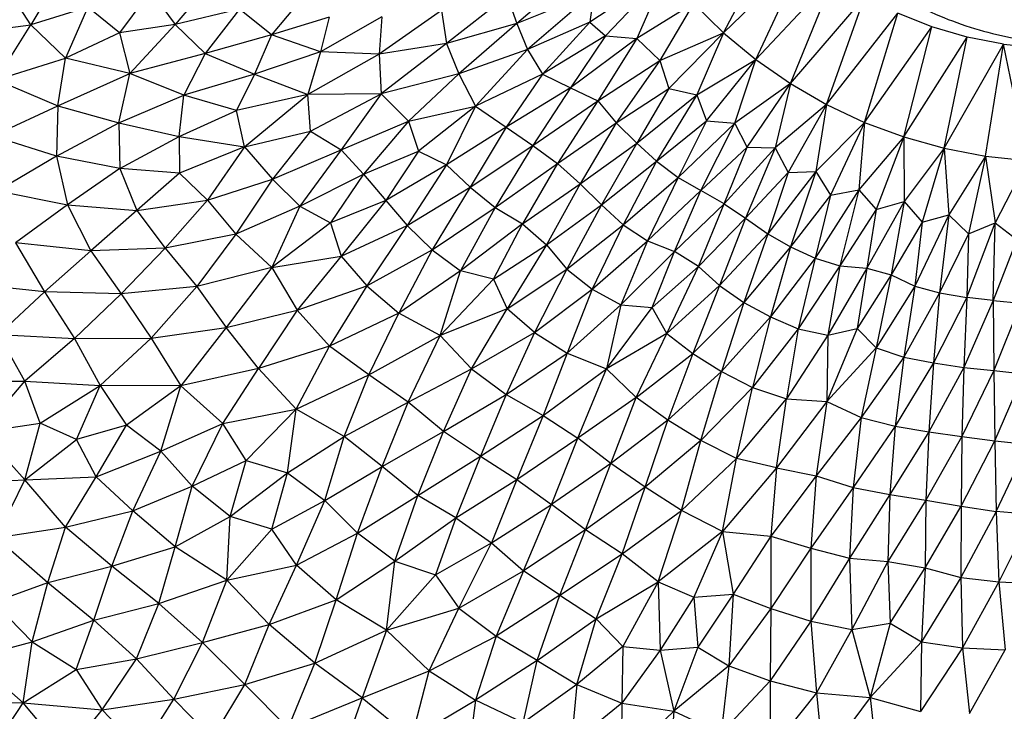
# Paper-space layout '_Superior' of a CAD drawing. Header units: millimetres. Extents: x -213 to 187, y -200 to 200.
# Tile 8 of 36: x -69 to -17, y -56 to -19. Entities that reach past the tile are written whole.
import ezdxf

# ---------------------------------------------------------------- set-up
doc = ezdxf.new("R2010")
doc.units = ezdxf.units.MM

psp = doc.layouts.new('_Superior')

# ---------------------------------------------------------------- linework, layer by layer
at = {"color": 7, "linetype": 'Continuous', "lineweight": 25}
for p, q in [((-31.913, -19.689), (-29.017, -14.143)), ((-31.913, -19.689), (-27.606, -15.489)), ((-30.204, -21.104), (-27.606, -15.489)), ((-66.943, -16.525), (-68.579, -19.257)), ((-34.949, -16.456), (-38.993, -19.114)), ((-34.949, -16.456), (-38.169, -19.851)), ((-34.949, -16.456), (-36.502, -19.976)), ((-68.579, -19.257), (-69.949, -17.107)), ((-58.902, -16.836), (-60.939, -19.249)), ((-40.084, -16.82), (-42.849, -19.188)), ((-30.204, -21.104), (-26.072, -16.695)), ((-28.38, -22.371), (-26.072, -16.695)), ((-62.239, -17.469), (-63.884, -19.681)), ((-62.239, -17.469), (-60.939, -19.249)), ((-54.065, -17.661), (-55.838, -19.792)), ((-38.779, -17.544), (-42.849, -19.188)), ((-38.779, -17.544), (-42.296, -20.574)), ((-38.779, -17.544), (-38.993, -19.114)), ((-43.372, -17.737), (-46.584, -20.249)), ((-43.372, -17.737), (-42.849, -19.188)), ((-33.5, -18.136), (-36.502, -19.976)), ((-33.5, -18.136), (-35.285, -21.141)), ((-31.913, -19.689), (-33.5, -18.136)), ((-28.38, -22.371), (-24.432, -17.75)), ((-26.461, -23.48), (-24.432, -17.75)), ((-65.554, -18.32), (-68.579, -19.257)), ((-65.554, -18.32), (-66.748, -21.032)), ((-63.884, -19.681), (-65.554, -18.32)), ((-57.536, -18.434), (-60.939, -19.249)), ((-57.536, -18.434), (-59.352, -20.781)), ((-55.838, -19.792), (-57.536, -18.434)), ((-46.836, -18.5), (-50.135, -20.82)), ((-46.836, -18.5), (-46.584, -20.249)), ((-26.461, -23.48), (-22.696, -18.643)), ((-24.447, -24.425), (-22.696, -18.643)), ((-20.884, -19.369), (-22.696, -18.643)), ((-71.265, -19.602), (-68.579, -19.257)), ((-70.403, -22.166), (-68.579, -19.257)), ((-66.748, -21.032), (-68.579, -19.257)), ((-60.939, -19.249), (-63.884, -19.681)), ((-60.939, -19.249), (-63.342, -21.846)), ((-60.939, -19.249), (-59.352, -20.781)), ((-52.783, -18.859), (-55.838, -19.792)), ((-50.002, -18.84), (-53.252, -20.689)), ((-52.783, -18.859), (-53.252, -20.689)), ((-50.002, -18.84), (-50.135, -20.82)), ((-42.849, -19.188), (-46.584, -20.249)), ((-42.849, -19.188), (-45.932, -21.851)), ((-42.849, -19.188), (-42.296, -20.574)), ((-38.993, -19.114), (-42.296, -20.574)), ((-38.993, -19.114), (-41.495, -21.867)), ((-38.993, -19.114), (-38.169, -19.851)), ((-63.884, -19.681), (-66.748, -21.032)), ((-63.884, -19.681), (-63.342, -21.846)), ((-55.838, -19.792), (-59.352, -20.781)), ((-55.838, -19.792), (-56.731, -21.867)), ((-53.252, -20.689), (-55.838, -19.792)), ((-35.285, -21.141), (-31.913, -19.689)), ((-34.812, -22.628), (-31.913, -19.689)), ((-31.913, -19.689), (-33.332, -22.973)), ((-31.913, -19.689), (-30.204, -21.104)), ((-24.447, -24.425), (-20.884, -19.369)), ((-22.368, -25.199), (-20.884, -19.369)), ((-19.015, -19.918), (-20.884, -19.369)), ((-46.584, -20.249), (-50.135, -20.82)), ((-46.584, -20.249), (-50.04, -22.917)), ((-46.584, -20.249), (-45.932, -21.851)), ((-38.169, -19.851), (-41.495, -21.867)), ((-38.169, -19.851), (-40.015, -22.599)), ((-36.502, -19.976), (-40.015, -22.599)), ((-36.502, -19.976), (-38.573, -23.277)), ((-38.169, -19.851), (-36.502, -19.976)), ((-36.502, -19.976), (-35.285, -21.141)), ((-22.368, -25.199), (-19.015, -19.918)), ((-20.232, -25.796), (-19.015, -19.918)), ((-20.232, -25.796), (-17.096, -20.287)), ((-17.096, -20.287), (-19.015, -19.918)), ((-18.054, -26.212), (-17.096, -20.287)), ((-15.841, -26.444), (-17.096, -20.287)), ((-17.096, -20.287), (-15.155, -20.473)), ((-59.352, -20.781), (-63.342, -21.846)), ((-59.352, -20.781), (-60.481, -22.99)), ((-59.352, -20.781), (-56.731, -21.867)), ((-53.252, -20.689), (-56.731, -21.867)), ((-53.252, -20.689), (-53.92, -22.951)), ((-50.135, -20.82), (-53.92, -22.951)), ((-50.135, -20.82), (-53.252, -20.689)), ((-50.135, -20.82), (-50.04, -22.917)), ((-42.296, -20.574), (-45.932, -21.851)), ((-42.296, -20.574), (-45.043, -23.567)), ((-42.296, -20.574), (-41.495, -21.867)), ((-70.403, -22.166), (-66.748, -21.032)), ((-67.145, -23.546), (-66.748, -21.032)), ((-63.342, -21.846), (-66.748, -21.032)), ((-38.573, -23.277), (-35.285, -21.141)), ((-35.285, -21.141), (-37.604, -24.456)), ((-35.285, -21.141), (-34.812, -22.628)), ((-33.332, -22.973), (-30.204, -21.104)), ((-32.817, -24.346), (-30.204, -21.104)), ((-31.31, -24.464), (-30.204, -21.104)), ((-30.204, -21.104), (-28.38, -22.371)), ((-67.145, -23.546), (-63.342, -21.846)), ((-63.918, -24.451), (-63.342, -21.846)), ((-60.481, -22.99), (-63.342, -21.846)), ((-56.731, -21.867), (-60.481, -22.99)), ((-56.731, -21.867), (-57.696, -23.796)), ((-56.731, -21.867), (-53.92, -22.951)), ((-45.932, -21.851), (-50.04, -22.917)), ((-45.932, -21.851), (-48.594, -24.362)), ((-45.932, -21.851), (-45.043, -23.567)), ((-41.495, -21.867), (-45.043, -23.567)), ((-41.495, -21.867), (-43.414, -24.678)), ((-41.495, -21.867), (-40.015, -22.599)), ((-70.403, -22.166), (-67.145, -23.546)), ((-28.38, -22.371), (-31.31, -24.464)), ((-30.669, -25.739), (-28.38, -22.371)), ((-28.38, -22.371), (-29.181, -25.772)), ((-28.38, -22.371), (-26.461, -23.48)), ((-50.04, -22.917), (-53.92, -22.951)), ((-53.771, -24.9), (-50.04, -22.917)), ((-50.04, -22.917), (-52.15, -25.873)), ((-50.04, -22.917), (-48.594, -24.362)), ((-40.015, -22.599), (-43.414, -24.678)), ((-40.015, -22.599), (-41.999, -25.658)), ((-40.015, -22.599), (-38.573, -23.277)), ((-37.604, -24.456), (-34.812, -22.628)), ((-34.812, -22.628), (-36.505, -25.522)), ((-34.812, -22.628), (-33.332, -22.973)), ((-63.918, -24.451), (-60.481, -22.99)), ((-60.721, -25.183), (-60.481, -22.99)), ((-57.696, -23.796), (-60.481, -22.99)), ((-53.92, -22.951), (-57.696, -23.796)), ((-57.269, -25.716), (-53.92, -22.951)), ((-53.771, -24.9), (-53.92, -22.951)), ((-41.999, -25.658), (-38.573, -23.277)), ((-38.573, -23.277), (-40.702, -26.605)), ((-38.573, -23.277), (-37.604, -24.456)), ((-36.505, -25.522), (-33.332, -22.973)), ((-33.332, -22.973), (-35.456, -26.476)), ((-33.332, -22.973), (-32.817, -24.346)), ((-70.582, -25.146), (-67.145, -23.546)), ((-67.145, -23.546), (-67.21, -26.212)), ((-67.145, -23.546), (-63.918, -24.451)), ((-60.721, -25.183), (-57.696, -23.796)), ((-57.269, -25.716), (-57.696, -23.796)), ((-48.594, -24.362), (-45.043, -23.567)), ((-45.043, -23.567), (-48.064, -25.952)), ((-45.043, -23.567), (-46.572, -26.678)), ((-45.043, -23.567), (-43.414, -24.678)), ((-26.461, -23.48), (-29.181, -25.772)), ((-26.461, -23.48), (-28.502, -27.082)), ((-26.461, -23.48), (-27.034, -27.027)), ((-26.461, -23.48), (-24.447, -24.425)), ((-67.21, -26.212), (-63.918, -24.451)), ((-63.918, -24.451), (-60.721, -25.183)), ((-63.918, -24.451), (-63.861, -26.861)), ((-52.15, -25.873), (-48.594, -24.362)), ((-48.594, -24.362), (-50.963, -27.171)), ((-48.594, -24.362), (-48.064, -25.952)), ((-40.702, -26.605), (-37.604, -24.456)), ((-37.604, -24.456), (-39.5, -27.675)), ((-37.604, -24.456), (-36.505, -25.522)), ((-35.456, -26.476), (-32.817, -24.346)), ((-32.817, -24.346), (-34.308, -27.349)), ((-34.308, -27.349), (-31.31, -24.464)), ((-33.118, -28.03), (-31.31, -24.464)), ((-32.817, -24.346), (-31.31, -24.464)), ((-30.669, -25.739), (-31.31, -24.464)), ((-24.447, -24.425), (-27.034, -27.027)), ((-24.447, -24.425), (-26.255, -28.279)), ((-24.447, -24.425), (-24.756, -28.004)), ((-24.447, -24.425), (-22.368, -25.199)), ((-57.269, -25.716), (-53.771, -24.9)), ((-53.771, -24.9), (-55.793, -27.429)), ((-53.771, -24.9), (-52.15, -25.873)), ((-43.414, -24.678), (-46.572, -26.678)), ((-43.414, -24.678), (-45.325, -27.853)), ((-43.414, -24.678), (-41.999, -25.658)), ((-67.21, -26.212), (-70.582, -25.146)), ((-63.861, -26.861), (-60.721, -25.183)), ((-60.721, -25.183), (-57.269, -25.716)), ((-60.721, -25.183), (-60.714, -27.112)), ((-39.5, -27.675), (-36.505, -25.522)), ((-36.505, -25.522), (-38.375, -28.802)), ((-36.505, -25.522), (-35.456, -26.476)), ((-22.368, -25.199), (-24.756, -28.004)), ((-22.368, -25.199), (-23.837, -29.037)), ((-22.368, -25.199), (-20.232, -25.796)), ((-22.368, -25.199), (-22.353, -28.619)), ((-57.269, -25.716), (-60.714, -27.112)), ((-57.269, -25.716), (-59.218, -28.546)), ((-57.269, -25.716), (-55.793, -27.429)), ((-55.793, -27.429), (-52.15, -25.873)), ((-52.15, -25.873), (-54.343, -28.857)), ((-52.15, -25.873), (-50.963, -27.171)), ((-50.963, -27.171), (-48.064, -25.952)), ((-48.064, -25.952), (-49.796, -28.557)), ((-48.064, -25.952), (-46.572, -26.678)), ((-45.325, -27.853), (-41.999, -25.658)), ((-41.999, -25.658), (-44.001, -28.932)), ((-41.999, -25.658), (-40.702, -26.605)), ((-30.669, -25.739), (-33.118, -28.03)), ((-31.874, -28.736), (-30.669, -25.739)), ((-29.181, -25.772), (-31.874, -28.736)), ((-29.181, -25.772), (-30.745, -29.502)), ((-30.669, -25.739), (-29.181, -25.772)), ((-29.181, -25.772), (-28.502, -27.082)), ((-20.232, -25.796), (-22.353, -28.619)), ((-20.232, -25.796), (-21.399, -29.705)), ((-20.232, -25.796), (-18.054, -26.212)), ((-20.232, -25.796), (-19.992, -29.331)), ((-67.21, -26.212), (-70.342, -28.06)), ((-63.861, -26.861), (-67.21, -26.212)), ((-67.21, -26.212), (-66.626, -28.801)), ((-38.375, -28.802), (-35.456, -26.476)), ((-35.456, -26.476), (-37.219, -29.845)), ((-35.456, -26.476), (-34.308, -27.349)), ((-18.054, -26.212), (-19.992, -29.331)), ((-18.054, -26.212), (-18.958, -30.335)), ((-18.054, -26.212), (-15.841, -26.444)), ((-18.054, -26.212), (-17.535, -29.747)), ((-15.841, -26.444), (-17.535, -29.747)), ((-63.861, -26.861), (-66.626, -28.801)), ((-60.714, -27.112), (-63.861, -26.861)), ((-63.861, -26.861), (-62.964, -29.094)), ((-46.572, -26.678), (-49.796, -28.557)), ((-46.572, -26.678), (-48.667, -29.882)), ((-46.572, -26.678), (-45.325, -27.853)), ((-44.001, -28.932), (-40.702, -26.605)), ((-40.702, -26.605), (-42.552, -29.799)), ((-40.702, -26.605), (-39.5, -27.675)), ((-28.502, -27.082), (-30.745, -29.502)), ((-27.034, -27.027), (-29.574, -30.322)), ((-28.502, -27.082), (-29.574, -30.322)), ((-28.502, -27.082), (-27.034, -27.027)), ((-27.034, -27.027), (-28.38, -31.016)), ((-27.034, -27.027), (-26.255, -28.279)), ((-60.714, -27.112), (-62.964, -29.094)), ((-60.714, -27.112), (-59.218, -28.546)), ((-59.218, -28.546), (-55.793, -27.429)), ((-55.793, -27.429), (-57.73, -30.339)), ((-55.793, -27.429), (-54.343, -28.857)), ((-54.343, -28.857), (-50.963, -27.171)), ((-50.963, -27.171), (-52.714, -29.755)), ((-50.963, -27.171), (-49.796, -28.557)), ((-37.219, -29.845), (-34.308, -27.349)), ((-34.308, -27.349), (-35.945, -30.709)), ((-34.308, -27.349), (-33.118, -28.03)), ((-70.342, -28.06), (-66.626, -28.801)), ((-48.667, -29.882), (-45.325, -27.853)), ((-45.325, -27.853), (-47.343, -31.176)), ((-45.325, -27.853), (-44.001, -28.932)), ((-42.552, -29.799), (-39.5, -27.675)), ((-39.5, -27.675), (-41.293, -30.912)), ((-39.5, -27.675), (-38.375, -28.802)), ((-35.945, -30.709), (-33.118, -28.03)), ((-34.514, -31.261), (-33.118, -28.03)), ((-31.874, -28.736), (-33.118, -28.03)), ((-24.756, -28.004), (-27.068, -31.62)), ((-26.255, -28.279), (-24.756, -28.004)), ((-24.756, -28.004), (-25.756, -32.019)), ((-24.756, -28.004), (-23.837, -29.037)), ((-62.964, -29.094), (-59.218, -28.546)), ((-59.218, -28.546), (-61.461, -31.082)), ((-59.218, -28.546), (-57.73, -30.339)), ((-49.796, -28.557), (-52.714, -29.755)), ((-49.796, -28.557), (-52.146, -31.508)), ((-49.796, -28.557), (-48.667, -29.882)), ((-26.255, -28.279), (-28.38, -31.016)), ((-26.255, -28.279), (-27.068, -31.62)), ((-22.353, -28.619), (-24.325, -32.154)), ((-23.837, -29.037), (-22.353, -28.619)), ((-22.353, -28.619), (-23.04, -32.493)), ((-22.353, -28.619), (-21.399, -29.705)), ((-66.626, -28.801), (-69.384, -30.809)), ((-66.626, -28.801), (-62.964, -29.094)), ((-66.626, -28.801), (-65.394, -31.223)), ((-62.964, -29.094), (-65.394, -31.223)), ((-62.964, -29.094), (-61.461, -31.082)), ((-54.343, -28.857), (-57.73, -30.339)), ((-54.343, -28.857), (-55.827, -32.12)), ((-54.343, -28.857), (-52.714, -29.755)), ((-47.343, -31.176), (-44.001, -28.932)), ((-44.001, -28.932), (-45.84, -32.283)), ((-44.001, -28.932), (-42.552, -29.799)), ((-41.293, -30.912), (-38.375, -28.802)), ((-38.375, -28.802), (-40.21, -32.197)), ((-38.375, -28.802), (-37.219, -29.845)), ((-31.874, -28.736), (-34.514, -31.261)), ((-33.24, -32.063), (-31.874, -28.736)), ((-31.874, -28.736), (-30.745, -29.502)), ((-23.837, -29.037), (-25.756, -32.019)), ((-23.837, -29.037), (-24.325, -32.154)), ((-30.745, -29.502), (-33.24, -32.063)), ((-30.745, -29.502), (-32.126, -33.075)), ((-30.745, -29.502), (-29.574, -30.322)), ((-19.992, -29.331), (-21.8, -33.102)), ((-21.399, -29.705), (-19.992, -29.331)), ((-19.992, -29.331), (-20.484, -33.449)), ((-19.992, -29.331), (-18.958, -30.335)), ((-52.714, -29.755), (-55.827, -32.12)), ((-52.714, -29.755), (-52.146, -31.508)), ((-52.146, -31.508), (-48.667, -29.882)), ((-48.667, -29.882), (-50.795, -33.089)), ((-48.667, -29.882), (-47.343, -31.176)), ((-42.552, -29.799), (-45.84, -32.283)), ((-44.093, -32.731), (-42.552, -29.799)), ((-42.552, -29.799), (-41.293, -30.912)), ((-40.21, -32.197), (-37.219, -29.845)), ((-37.219, -29.845), (-38.863, -33.263)), ((-37.219, -29.845), (-35.945, -30.709)), ((-21.399, -29.705), (-23.04, -32.493)), ((-21.399, -29.705), (-21.8, -33.102)), ((-19.046, -33.699), (-17.535, -29.747)), ((-18.958, -30.335), (-17.535, -29.747)), ((-17.649, -33.861), (-17.535, -29.747)), ((-17.535, -29.747), (-16.402, -30.636)), ((-57.73, -30.339), (-61.461, -31.082)), ((-57.73, -30.339), (-59.798, -33.127)), ((-57.73, -30.339), (-55.827, -32.12)), ((-38.863, -33.263), (-35.945, -30.709)), ((-35.945, -30.709), (-37.352, -34.085)), ((-35.945, -30.709), (-34.514, -31.261)), ((-29.574, -30.322), (-32.126, -33.075)), ((-29.574, -30.322), (-30.841, -33.964)), ((-29.574, -30.322), (-28.38, -31.016)), ((-18.958, -30.335), (-20.484, -33.449)), ((-18.958, -30.335), (-19.046, -33.699)), ((-16.402, -30.636), (-17.649, -33.861)), ((-65.394, -31.223), (-69.384, -30.809)), ((-69.384, -30.809), (-67.843, -33.404)), ((-65.394, -31.223), (-67.843, -33.404)), ((-61.461, -31.082), (-65.394, -31.223)), ((-65.394, -31.223), (-63.788, -33.515)), ((-61.461, -31.082), (-63.788, -33.515)), ((-61.461, -31.082), (-59.798, -33.127)), ((-50.795, -33.089), (-47.343, -31.176)), ((-47.343, -31.176), (-49.102, -34.535)), ((-47.343, -31.176), (-45.84, -32.283)), ((-44.093, -32.731), (-41.293, -30.912)), ((-41.293, -30.912), (-43.364, -34.295)), ((-41.293, -30.912), (-40.21, -32.197)), ((-37.352, -34.085), (-34.514, -31.261)), ((-35.693, -34.236), (-34.514, -31.261)), ((-33.24, -32.063), (-34.514, -31.261)), ((-28.38, -31.016), (-30.841, -33.964)), ((-28.38, -31.016), (-29.437, -34.72)), ((-28.38, -31.016), (-27.068, -31.62)), ((-55.827, -32.12), (-52.146, -31.508)), ((-52.146, -31.508), (-54.477, -34.376)), ((-52.146, -31.508), (-50.795, -33.089)), ((-27.068, -31.62), (-29.437, -34.72)), ((-27.068, -31.62), (-27.961, -35.353)), ((-27.068, -31.62), (-25.756, -32.019)), ((-55.827, -32.12), (-59.798, -33.127)), ((-55.827, -32.12), (-58.242, -35.289)), ((-55.827, -32.12), (-54.477, -34.376)), ((-45.84, -32.283), (-49.102, -34.535)), ((-46.912, -35.719), (-45.84, -32.283)), ((-44.093, -32.731), (-45.84, -32.283)), ((-43.364, -34.295), (-40.21, -32.197)), ((-40.21, -32.197), (-41.922, -35.558)), ((-40.21, -32.197), (-38.863, -33.263)), ((-33.24, -32.063), (-35.693, -34.236)), ((-34.911, -35.61), (-33.24, -32.063)), ((-33.24, -32.063), (-32.126, -33.075)), ((-25.756, -32.019), (-27.961, -35.353)), ((-25.756, -32.019), (-26.4, -35.688)), ((-24.325, -32.154), (-26.4, -35.688)), ((-25.756, -32.019), (-24.325, -32.154)), ((-24.325, -32.154), (-24.84, -35.345)), ((-24.325, -32.154), (-23.04, -32.493)), ((-46.912, -35.719), (-44.093, -32.731)), ((-44.093, -32.731), (-43.364, -34.295)), ((-23.04, -32.493), (-24.84, -35.345)), ((-23.04, -32.493), (-23.837, -36.367)), ((-23.04, -32.493), (-21.8, -33.102)), ((-67.843, -33.404), (-71.83, -32.989)), ((-59.798, -33.127), (-63.788, -33.515)), ((-59.798, -33.127), (-62.205, -35.86)), ((-59.798, -33.127), (-58.242, -35.289)), ((-54.477, -34.376), (-50.795, -33.089)), ((-50.795, -33.089), (-52.76, -36.275)), ((-50.795, -33.089), (-49.102, -34.535)), ((-41.922, -35.558), (-38.863, -33.263)), ((-38.863, -33.263), (-40.198, -36.654)), ((-38.863, -33.263), (-37.352, -34.085)), ((-32.126, -33.075), (-34.911, -35.61)), ((-32.126, -33.075), (-33.549, -36.659)), ((-32.126, -33.075), (-30.841, -33.964)), ((-21.8, -33.102), (-23.837, -36.367)), ((-21.8, -33.102), (-22.368, -36.865)), ((-21.8, -33.102), (-20.484, -33.449)), ((-67.843, -33.404), (-70.292, -35.666)), ((-67.843, -33.404), (-66.264, -35.867)), ((-63.788, -33.515), (-67.843, -33.404)), ((-63.788, -33.515), (-66.264, -35.867)), ((-63.788, -33.515), (-62.205, -35.86)), ((-20.484, -33.449), (-22.368, -36.865)), ((-20.484, -33.449), (-20.797, -37.163)), ((-19.046, -33.699), (-20.797, -37.163)), ((-20.484, -33.449), (-19.046, -33.699)), ((-19.046, -33.699), (-19.206, -37.409)), ((-17.649, -33.861), (-19.206, -37.409)), ((-17.649, -33.861), (-19.046, -33.699)), ((-17.649, -33.861), (-16.185, -33.997)), ((-17.649, -33.861), (-17.607, -37.575)), ((-58.242, -35.289), (-54.477, -34.376)), ((-54.477, -34.376), (-56.529, -37.457)), ((-54.477, -34.376), (-52.76, -36.275)), ((-43.364, -34.295), (-46.912, -35.719)), ((-45.256, -37.483), (-43.364, -34.295)), ((-41.922, -35.558), (-43.364, -34.295)), ((-40.198, -36.654), (-37.352, -34.085)), ((-37.352, -34.085), (-38.108, -37.485)), ((-38.108, -37.485), (-35.693, -34.236)), ((-37.352, -34.085), (-35.693, -34.236)), ((-34.911, -35.61), (-35.693, -34.236)), ((-30.841, -33.964), (-33.549, -36.659)), ((-30.841, -33.964), (-32.027, -37.617)), ((-30.841, -33.964), (-29.437, -34.72)), ((-16.185, -33.997), (-17.607, -37.575)), ((-49.102, -34.535), (-52.76, -36.275)), ((-50.681, -37.797), (-49.102, -34.535)), ((-46.912, -35.719), (-49.102, -34.535)), ((-29.437, -34.72), (-32.027, -37.617)), ((-29.437, -34.72), (-30.391, -38.469)), ((-29.437, -34.72), (-27.961, -35.353)), ((-62.205, -35.86), (-58.242, -35.289)), ((-58.242, -35.289), (-60.63, -38.377)), ((-56.529, -37.457), (-58.242, -35.289)), ((-27.961, -35.353), (-30.391, -38.469)), ((-27.961, -35.353), (-28.579, -39.075)), ((-27.961, -35.353), (-26.4, -35.688)), ((-24.84, -35.345), (-26.442, -39.205)), ((-26.4, -35.688), (-24.84, -35.345)), ((-24.84, -35.345), (-23.837, -36.367)), ((-70.292, -35.666), (-66.264, -35.867)), ((-68.888, -38.127), (-70.292, -35.666)), ((-66.264, -35.867), (-68.888, -38.127)), ((-66.264, -35.867), (-62.205, -35.86)), ((-66.264, -35.867), (-64.898, -38.361)), ((-62.205, -35.86), (-64.898, -38.361)), ((-62.205, -35.86), (-60.63, -38.377)), ((-50.681, -37.797), (-46.912, -35.719)), ((-48.61, -39.237), (-46.912, -35.719)), ((-45.256, -37.483), (-46.912, -35.719)), ((-45.256, -37.483), (-41.922, -35.558)), ((-41.922, -35.558), (-43.422, -38.832)), ((-41.922, -35.558), (-40.198, -36.654)), ((-34.911, -35.61), (-38.108, -37.485)), ((-36.547, -39.002), (-34.911, -35.61)), ((-34.911, -35.61), (-33.549, -36.659)), ((-26.4, -35.688), (-28.579, -39.075)), ((-26.4, -35.688), (-26.442, -39.205)), ((-52.76, -36.275), (-56.529, -37.457)), ((-54.53, -39.614), (-52.76, -36.275)), ((-50.681, -37.797), (-52.76, -36.275)), ((-23.837, -36.367), (-26.442, -39.205)), ((-23.837, -36.367), (-24.634, -40.064)), ((-23.837, -36.367), (-22.368, -36.865)), ((-43.422, -38.832), (-40.198, -36.654)), ((-40.198, -36.654), (-41.453, -39.955)), ((-40.198, -36.654), (-38.108, -37.485)), ((-36.547, -39.002), (-33.549, -36.659)), ((-33.549, -36.659), (-34.865, -40.193)), ((-33.549, -36.659), (-32.027, -37.617)), ((-22.368, -36.865), (-24.634, -40.064)), ((-22.368, -36.865), (-22.834, -40.52)), ((-22.368, -36.865), (-20.797, -37.163)), ((-56.529, -37.457), (-60.63, -38.377)), ((-58.417, -40.384), (-56.529, -37.457)), ((-54.53, -39.614), (-56.529, -37.457)), ((-48.61, -39.237), (-45.256, -37.483)), ((-46.729, -40.798), (-45.256, -37.483)), ((-45.256, -37.483), (-43.422, -38.832)), ((-41.453, -39.955), (-38.108, -37.485)), ((-39.618, -41.148), (-38.108, -37.485)), ((-36.547, -39.002), (-38.108, -37.485)), ((-20.797, -37.163), (-22.834, -40.52)), ((-20.797, -37.163), (-21.056, -40.821)), ((-19.206, -37.409), (-21.056, -40.821)), ((-20.797, -37.163), (-19.206, -37.409)), ((-19.206, -37.409), (-19.301, -41.072)), ((-19.206, -37.409), (-17.607, -37.575)), ((-54.53, -39.614), (-50.681, -37.797)), ((-51.989, -41.062), (-50.681, -37.797)), ((-48.61, -39.237), (-50.681, -37.797)), ((-34.865, -40.193), (-32.027, -37.617)), ((-33.114, -41.281), (-32.027, -37.617)), ((-32.027, -37.617), (-30.391, -38.469)), ((-17.607, -37.575), (-19.301, -41.072)), ((-17.607, -37.575), (-16.017, -37.74)), ((-17.607, -37.575), (-17.558, -41.296)), ((-17.558, -41.296), (-16.017, -37.74)), ((-72.684, -38.152), (-68.888, -38.127)), ((-71.173, -40.819), (-68.888, -38.127)), ((-68.888, -38.127), (-64.898, -38.361)), ((-68.087, -40.362), (-68.888, -38.127)), ((-68.087, -40.362), (-64.898, -38.361)), ((-66.153, -41.227), (-64.898, -38.361)), ((-60.63, -38.377), (-64.898, -38.361)), ((-64.898, -38.361), (-63.517, -40.471)), ((-60.63, -38.377), (-63.517, -40.471)), ((-61.702, -41.841), (-60.63, -38.377)), ((-58.417, -40.384), (-60.63, -38.377)), ((-30.391, -38.469), (-33.114, -41.281)), ((-31.234, -42.225), (-30.391, -38.469)), ((-30.391, -38.469), (-28.579, -39.075)), ((-46.729, -40.798), (-43.422, -38.832)), ((-43.422, -38.832), (-44.78, -42.107)), ((-43.422, -38.832), (-41.453, -39.955)), ((-36.547, -39.002), (-39.618, -41.148)), ((-37.886, -42.501), (-36.547, -39.002)), ((-34.865, -40.193), (-36.547, -39.002)), ((-31.234, -42.225), (-28.579, -39.075)), ((-29.116, -42.732), (-28.579, -39.075)), ((-28.579, -39.075), (-26.442, -39.205)), ((-51.989, -41.062), (-48.61, -39.237)), ((-49.979, -42.66), (-48.61, -39.237)), ((-46.729, -40.798), (-48.61, -39.237)), ((-26.442, -39.205), (-29.116, -42.732)), ((-26.442, -39.205), (-27.007, -43.152)), ((-26.442, -39.205), (-24.634, -40.064)), ((-58.417, -40.384), (-54.53, -39.614)), ((-57.177, -42.336), (-54.53, -39.614)), ((-54.988, -42.985), (-54.53, -39.614)), ((-51.989, -41.062), (-54.53, -39.614)), ((-44.78, -42.107), (-41.453, -39.955)), ((-41.453, -39.955), (-42.846, -43.34)), ((-41.453, -39.955), (-39.618, -41.148)), ((-24.634, -40.064), (-27.007, -43.152)), ((-24.634, -40.064), (-25.05, -43.766)), ((-24.634, -40.064), (-22.834, -40.52)), ((-71.173, -40.819), (-68.087, -40.362)), ((-68.885, -43.362), (-68.087, -40.362)), ((-66.153, -41.227), (-68.087, -40.362)), ((-63.517, -40.471), (-66.153, -41.227)), ((-65.116, -43.206), (-63.517, -40.471)), ((-61.702, -41.841), (-63.517, -40.471)), ((-61.702, -41.841), (-58.417, -40.384)), ((-60.035, -43.701), (-58.417, -40.384)), ((-57.177, -42.336), (-58.417, -40.384)), ((-34.865, -40.193), (-37.886, -42.501)), ((-36.071, -43.755), (-34.865, -40.193)), ((-33.114, -41.281), (-34.865, -40.193)), ((-22.834, -40.52), (-25.05, -43.766)), ((-22.834, -40.52), (-23.116, -44.142)), ((-22.834, -40.52), (-21.056, -40.821)), ((-68.885, -43.362), (-71.173, -40.819)), ((-54.988, -42.985), (-51.989, -41.062)), ((-53.023, -44.449), (-51.989, -41.062)), ((-49.979, -42.66), (-51.989, -41.062)), ((-49.979, -42.66), (-46.729, -40.798)), ((-48.091, -44.189), (-46.729, -40.798)), ((-44.78, -42.107), (-46.729, -40.798)), ((-42.846, -43.34), (-39.618, -41.148)), ((-41.026, -44.663), (-39.618, -41.148)), ((-37.886, -42.501), (-39.618, -41.148)), ((-21.056, -40.821), (-23.116, -44.142)), ((-21.056, -40.821), (-21.205, -44.429)), ((-19.301, -41.072), (-21.205, -44.429)), ((-21.056, -40.821), (-19.301, -41.072)), ((-19.301, -41.072), (-19.339, -44.751)), ((-19.301, -41.072), (-17.558, -41.296)), ((-68.885, -43.362), (-66.153, -41.227)), ((-65.116, -43.206), (-66.153, -41.227)), ((-33.114, -41.281), (-36.071, -43.755)), ((-34.137, -44.99), (-33.114, -41.281)), ((-31.234, -42.225), (-33.114, -41.281)), ((-19.339, -44.751), (-17.558, -41.296)), ((-17.558, -41.296), (-15.811, -41.472)), ((-17.558, -41.296), (-17.485, -45.035)), ((-17.485, -45.035), (-15.811, -41.472)), ((-65.116, -43.206), (-61.702, -41.841)), ((-63.174, -45.009), (-61.702, -41.841)), ((-60.035, -43.701), (-61.702, -41.841)), ((-48.091, -44.189), (-44.78, -42.107)), ((-44.78, -42.107), (-46.08, -45.366)), ((-44.78, -42.107), (-42.846, -43.34)), ((-60.035, -43.701), (-57.177, -42.336)), ((-58.02, -45.294), (-57.177, -42.336)), ((-57.177, -42.336), (-54.988, -42.985)), ((-53.023, -44.449), (-49.979, -42.66)), ((-51.287, -46.181), (-49.979, -42.66)), ((-48.091, -44.189), (-49.979, -42.66)), ((-37.886, -42.501), (-41.026, -44.663)), ((-39.218, -46.011), (-37.886, -42.501)), ((-36.071, -43.755), (-37.886, -42.501)), ((-34.137, -44.99), (-31.234, -42.225)), ((-31.974, -46.097), (-31.234, -42.225)), ((-29.116, -42.732), (-31.234, -42.225)), ((-68.885, -43.362), (-65.116, -43.206)), ((-66.741, -45.869), (-65.116, -43.206)), ((-63.174, -45.009), (-65.116, -43.206)), ((-58.02, -45.294), (-54.988, -42.985)), ((-55.819, -45.976), (-54.988, -42.985)), ((-54.988, -42.985), (-53.023, -44.449)), ((-29.116, -42.732), (-31.974, -46.097)), ((-29.116, -42.732), (-29.41, -46.347)), ((-27.007, -43.152), (-29.41, -46.347)), ((-29.116, -42.732), (-27.007, -43.152)), ((-27.007, -43.152), (-27.289, -46.972)), ((-27.007, -43.152), (-25.05, -43.766)), ((-72.715, -43.53), (-68.885, -43.362)), ((-70.395, -46.419), (-68.885, -43.362)), ((-66.741, -45.869), (-68.885, -43.362)), ((-63.174, -45.009), (-60.035, -43.701)), ((-60.931, -46.902), (-60.035, -43.701)), ((-58.02, -45.294), (-60.035, -43.701)), ((-46.08, -45.366), (-42.846, -43.34)), ((-42.846, -43.34), (-44.196, -46.697)), ((-42.846, -43.34), (-41.026, -44.663)), ((-36.071, -43.755), (-39.218, -46.011)), ((-37.284, -47.286), (-36.071, -43.755)), ((-34.137, -44.99), (-36.071, -43.755)), ((-25.05, -43.766), (-27.289, -46.972)), ((-25.05, -43.766), (-25.248, -47.51)), ((-25.05, -43.766), (-23.116, -44.142)), ((-51.287, -46.181), (-48.091, -44.189)), ((-49.315, -47.665), (-48.091, -44.189)), ((-46.08, -45.366), (-48.091, -44.189)), ((-23.116, -44.142), (-25.248, -47.51)), ((-23.116, -44.142), (-23.219, -47.683)), ((-23.116, -44.142), (-21.205, -44.429)), ((-55.819, -45.976), (-53.023, -44.449)), ((-54.507, -47.882), (-53.023, -44.449)), ((-51.287, -46.181), (-53.023, -44.449)), ((-44.196, -46.697), (-41.026, -44.663)), ((-42.502, -48.175), (-41.026, -44.663)), ((-39.218, -46.011), (-41.026, -44.663)), ((-21.205, -44.429), (-23.219, -47.683)), ((-21.205, -44.429), (-21.239, -48.026)), ((-21.239, -48.026), (-19.339, -44.751)), ((-21.205, -44.429), (-19.339, -44.751)), ((-19.339, -44.751), (-19.362, -48.538)), ((-19.339, -44.751), (-17.485, -45.035)), ((-66.741, -45.869), (-63.174, -45.009)), ((-64.288, -47.935), (-63.174, -45.009)), ((-60.931, -46.902), (-63.174, -45.009)), ((-60.931, -46.902), (-58.02, -45.294)), ((-58.207, -48.674), (-58.02, -45.294)), ((-55.819, -45.976), (-58.02, -45.294)), ((-37.284, -47.286), (-34.137, -44.99)), ((-35.373, -48.765), (-34.137, -44.99)), ((-31.974, -46.097), (-34.137, -44.99)), ((-17.485, -45.035), (-19.362, -48.538)), ((-15.574, -45.194), (-17.485, -45.035)), ((-17.485, -45.035), (-17.348, -48.754)), ((-15.574, -45.194), (-17.348, -48.754)), ((-49.315, -47.665), (-46.08, -45.366)), ((-46.08, -45.366), (-47.16, -48.384)), ((-46.08, -45.366), (-44.196, -46.697)), ((-70.395, -46.419), (-66.741, -45.869)), ((-67.675, -48.801), (-66.741, -45.869)), ((-64.288, -47.935), (-66.741, -45.869)), ((-58.207, -48.674), (-55.819, -45.976)), ((-54.507, -47.882), (-55.819, -45.976)), ((-54.507, -47.882), (-51.287, -46.181)), ((-52.42, -49.709), (-51.287, -46.181)), ((-49.315, -47.665), (-51.287, -46.181)), ((-39.218, -46.011), (-42.502, -48.175)), ((-40.58, -49.476), (-39.218, -46.011)), ((-37.284, -47.286), (-39.218, -46.011)), ((-31.974, -46.097), (-35.373, -48.765)), ((-31.974, -46.097), (-33.48, -49.57)), ((-31.974, -46.097), (-29.41, -46.347)), ((-31.974, -46.097), (-31.401, -49.419)), ((-29.41, -46.347), (-31.401, -49.419)), ((-29.41, -46.347), (-27.289, -46.972)), ((-29.41, -46.347), (-29.41, -50.167)), ((-70.395, -46.419), (-67.675, -48.801)), ((-47.16, -48.384), (-44.196, -46.697)), ((-45.924, -50.163), (-44.196, -46.697)), ((-44.196, -46.697), (-42.502, -48.175)), ((-64.288, -47.935), (-60.931, -46.902)), ((-61.793, -49.915), (-60.931, -46.902)), ((-58.207, -48.674), (-60.931, -46.902)), ((-40.58, -49.476), (-37.284, -47.286)), ((-38.657, -50.714), (-37.284, -47.286)), ((-35.373, -48.765), (-37.284, -47.286)), ((-27.289, -46.972), (-29.41, -50.167)), ((-27.289, -46.972), (-27.301, -50.846)), ((-27.289, -46.972), (-25.248, -47.51)), ((-67.675, -48.801), (-64.288, -47.935)), ((-65.234, -50.797), (-64.288, -47.935)), ((-61.793, -49.915), (-64.288, -47.935)), ((-58.207, -48.674), (-54.507, -47.882)), ((-55.968, -51.013), (-54.507, -47.882)), ((-52.42, -49.709), (-54.507, -47.882)), ((-52.42, -49.709), (-49.315, -47.665)), ((-49.75, -51.318), (-49.315, -47.665)), ((-49.315, -47.665), (-47.16, -48.384)), ((-25.248, -47.51), (-27.301, -50.846)), ((-25.248, -47.51), (-23.219, -47.683)), ((-25.248, -47.51), (-25.122, -51.291)), ((-23.219, -47.683), (-25.122, -51.291)), ((-23.219, -47.683), (-21.239, -48.026)), ((-23.219, -47.683), (-23.093, -50.946)), ((-47.16, -48.384), (-49.75, -51.318)), ((-47.16, -48.384), (-45.924, -50.163)), ((-45.924, -50.163), (-42.502, -48.175)), ((-42.502, -48.175), (-43.94, -51.633)), ((-40.58, -49.476), (-42.502, -48.175)), ((-23.093, -50.946), (-21.239, -48.026)), ((-21.239, -48.026), (-21.437, -51.945)), ((-21.239, -48.026), (-19.362, -48.538)), ((-70.552, -49.847), (-67.675, -48.801)), ((-68.499, -51.932), (-67.675, -48.801)), ((-67.675, -48.801), (-65.234, -50.797)), ((-61.793, -49.915), (-58.207, -48.674)), ((-59.481, -51.976), (-58.207, -48.674)), ((-55.968, -51.013), (-58.207, -48.674)), ((-38.657, -50.714), (-35.373, -48.765)), ((-35.373, -48.765), (-37.249, -52.183)), ((-35.373, -48.765), (-33.48, -49.57)), ((-35.373, -48.765), (-35.277, -52.389)), ((-19.362, -48.538), (-21.437, -51.945)), ((-19.362, -48.538), (-17.348, -48.754)), ((-19.362, -48.538), (-19.271, -52.263)), ((-17.348, -48.754), (-19.271, -52.263)), ((-17.348, -48.754), (-15.284, -48.862)), ((-17.348, -48.754), (-17.016, -52.363)), ((-40.58, -49.476), (-43.94, -51.633)), ((-41.785, -52.92), (-40.58, -49.476)), ((-40.58, -49.476), (-38.657, -50.714)), ((-33.48, -49.57), (-31.401, -49.419)), ((-31.401, -49.419), (-33.267, -52.218)), ((-31.401, -49.419), (-31.63, -53.207)), ((-31.401, -49.419), (-29.41, -50.167)), ((-70.552, -49.847), (-68.499, -51.932)), ((-65.234, -50.797), (-61.793, -49.915)), ((-62.976, -52.847), (-61.793, -49.915)), ((-59.481, -51.976), (-61.793, -49.915)), ((-55.968, -51.013), (-52.42, -49.709)), ((-53.55, -53.07), (-52.42, -49.709)), ((-49.75, -51.318), (-52.42, -49.709)), ((-33.48, -49.57), (-35.277, -52.389)), ((-33.48, -49.57), (-33.267, -52.218)), ((-49.75, -51.318), (-45.924, -50.163)), ((-47.499, -53.47), (-45.924, -50.163)), ((-45.924, -50.163), (-43.94, -51.633)), ((-29.41, -50.167), (-31.63, -53.207)), ((-29.41, -50.167), (-29.448, -54.005)), ((-29.41, -50.167), (-27.301, -50.846)), ((-68.499, -51.932), (-65.234, -50.797)), ((-66.172, -53.4), (-65.234, -50.797)), ((-65.234, -50.797), (-62.976, -52.847)), ((-59.481, -51.976), (-55.968, -51.013)), ((-57.254, -54.194), (-55.968, -51.013)), ((-53.55, -53.07), (-55.968, -51.013)), ((-41.785, -52.92), (-38.657, -50.714)), ((-39.679, -54.196), (-38.657, -50.714)), ((-38.657, -50.714), (-37.249, -52.183)), ((-27.301, -50.846), (-29.448, -54.005)), ((-27.301, -50.846), (-25.122, -51.291)), ((-27.301, -50.846), (-26.992, -54.633)), ((-25.122, -51.291), (-23.093, -50.946)), ((-23.093, -50.946), (-24.15, -54.883)), ((-23.093, -50.946), (-21.437, -51.945)), ((-53.55, -53.07), (-49.75, -51.318)), ((-49.75, -51.318), (-51.047, -54.908)), ((-49.75, -51.318), (-47.499, -53.47)), ((-25.122, -51.291), (-26.992, -54.633)), ((-25.122, -51.291), (-24.15, -54.883)), ((-71.696, -52.795), (-68.499, -51.932)), ((-68.976, -55.171), (-68.499, -51.932)), ((-68.499, -51.932), (-66.172, -53.4)), ((-62.976, -52.847), (-59.481, -51.976)), ((-61.015, -54.979), (-59.481, -51.976)), ((-57.254, -54.194), (-59.481, -51.976)), ((-47.499, -53.47), (-43.94, -51.633)), ((-43.94, -51.633), (-45.05, -55.022)), ((-41.785, -52.92), (-43.94, -51.633)), ((-21.437, -51.945), (-24.15, -54.883)), ((-21.437, -51.945), (-21.487, -55.63)), ((-21.437, -51.945), (-19.271, -52.263)), ((-37.249, -52.183), (-39.679, -54.196)), ((-37.249, -52.183), (-37.299, -55.194)), ((-35.277, -52.389), (-37.299, -55.194)), ((-37.249, -52.183), (-35.277, -52.389)), ((-35.277, -52.389), (-33.267, -52.218)), ((-35.277, -52.389), (-34.545, -55.61)), ((-33.267, -52.218), (-34.545, -55.61)), ((-33.267, -52.218), (-31.63, -53.207)), ((-19.271, -52.263), (-21.487, -55.63)), ((-19.271, -52.263), (-17.016, -52.363)), ((-19.271, -52.263), (-18.897, -55.738)), ((-18.897, -55.738), (-17.016, -52.363)), ((-71.696, -52.795), (-68.976, -55.171)), ((-66.172, -53.4), (-62.976, -52.847)), ((-64.799, -55.538), (-62.976, -52.847)), ((-62.976, -52.847), (-61.015, -54.979)), ((-57.254, -54.194), (-53.55, -53.07)), ((-54.957, -56.511), (-53.55, -53.07)), ((-51.047, -54.908), (-53.55, -53.07)), ((-41.785, -52.92), (-45.05, -55.022)), ((-42.517, -56.237), (-41.785, -52.92)), ((-41.785, -52.92), (-39.679, -54.196)), ((-68.976, -55.171), (-66.172, -53.4)), ((-66.172, -53.4), (-64.799, -55.538)), ((-51.047, -54.908), (-47.499, -53.47)), ((-48.419, -57.028), (-47.499, -53.47)), ((-47.499, -53.47), (-45.05, -55.022)), ((-31.63, -53.207), (-34.545, -55.61)), ((-31.63, -53.207), (-32.035, -56.774)), ((-31.63, -53.207), (-29.448, -54.005)), ((-29.448, -54.005), (-32.035, -56.774)), ((-29.448, -54.005), (-26.992, -54.633)), ((-29.448, -54.005), (-29.441, -57.701)), ((-61.015, -54.979), (-57.254, -54.194)), ((-58.959, -57.046), (-57.254, -54.194)), ((-54.957, -56.511), (-57.254, -54.194)), ((-39.679, -54.196), (-42.517, -56.237)), ((-39.679, -54.196), (-39.973, -57.348)), ((-39.679, -54.196), (-37.299, -55.194)), ((-26.992, -54.633), (-29.441, -57.701)), ((-26.992, -54.633), (-24.15, -54.883)), ((-26.992, -54.633), (-26.644, -58.205)), ((-73.214, -55.107), (-68.976, -55.171)), ((-70.681, -57.737), (-68.976, -55.171)), ((-68.976, -55.171), (-64.799, -55.538)), ((-66.695, -57.891), (-68.976, -55.171)), ((-64.799, -55.538), (-61.015, -54.979)), ((-62.728, -57.701), (-61.015, -54.979)), ((-61.015, -54.979), (-58.959, -57.046)), ((-54.957, -56.511), (-51.047, -54.908)), ((-51.047, -54.908), (-52.104, -57.969)), ((-51.047, -54.908), (-48.419, -57.028)), ((-48.419, -57.028), (-45.05, -55.022)), ((-45.05, -55.022), (-45.47, -58.355)), ((-42.517, -56.237), (-45.05, -55.022)), ((-37.299, -55.194), (-39.973, -57.348)), ((-37.299, -55.194), (-37.341, -58.289)), ((-37.299, -55.194), (-34.545, -55.61)), ((-24.15, -54.883), (-26.644, -58.205)), ((-24.15, -54.883), (-21.487, -55.63)), ((-24.15, -54.883), (-23.711, -58.943)), ((-66.695, -57.891), (-64.799, -55.538)), ((-64.799, -55.538), (-62.728, -57.701)), ((-34.545, -55.61), (-37.341, -58.289)), ((-34.545, -55.61), (-34.812, -59.233)), ((-34.545, -55.61), (-32.035, -56.774))]:
    psp.add_line(p, q, dxfattribs=at)
for points, knots in [([(-12.825, 199.694), (-16.243, 199.643), (-23.254, 199.539), (-34.012, 198.664), (-45.252, 197.163), (-56.948, 194.893), (-68.341, 191.953), (-79.355, 188.413), (-89.927, 184.355), (-100.652, 179.511), (-111.465, 173.825), (-122.288, 167.245), (-133.032, 159.723), (-143.597, 151.225), (-153.871, 141.726), (-163.732, 131.217), (-173.05, 119.706), (-181.692, 107.223), (-189.525, 93.818), (-196.416, 79.564), (-202.245, 64.561), (-206.902, 48.925), (-210.298, 32.797), (-212.363, 16.332), (-213.056, -0.306), (-212.363, -16.944), (-210.298, -33.41), (-206.902, -49.538), (-202.245, -65.173), (-196.416, -80.177), (-189.525, -94.43), (-181.692, -107.835), (-173.05, -120.319), (-163.732, -131.83), (-153.871, -142.339), (-143.597, -151.838), (-133.032, -160.336), (-122.288, -167.857), (-111.465, -174.438), (-100.652, -180.124), (-89.927, -184.967), (-79.355, -189.025), (-68.341, -192.566), (-56.948, -195.505), (-45.252, -197.776), (-34.012, -199.276), (-23.254, -200.151), (-16.243, -200.256), (-12.825, -200.306)], [0, 0, 0, 0, 0.016322, 0.033479, 0.05151, 0.070452, 0.090341, 0.107661, 0.125675, 0.144395, 0.163829, 0.18398, 0.204846, 0.226418, 0.248682, 0.271613, 0.29518, 0.319343, 0.344053, 0.369251, 0.394871, 0.420839, 0.447075, 0.473492, 0.5, 0.526508, 0.552925, 0.579161, 0.605129, 0.630749, 0.655947, 0.680657, 0.70482, 0.728387, 0.751318, 0.773582, 0.795154, 0.81602, 0.836171, 0.855605, 0.874325, 0.892339, 0.909659, 0.929548, 0.94849, 0.966521, 0.983678, 1, 1, 1, 1]), ([(-12.825, -196.306), (-16.166, -196.257), (-23.02, -196.155), (-33.535, -195.302), (-44.521, -193.84), (-55.952, -191.626), (-67.788, -188.581), (-79.975, -184.6), (-92.439, -179.584), (-105.082, -173.435), (-117.788, -166.059), (-129.671, -157.885), (-140.659, -149.084), (-150.714, -139.83), (-160.37, -129.591), (-169.502, -118.374), (-177.98, -106.207), (-185.673, -93.138), (-192.455, -79.239), (-198.204, -64.603), (-202.821, -49.345), (-206.186, -33.6), (-208.354, -17.516), (-208.666, -6.682), (-208.823, -1.255)], [0, 0, 0, 0, 0.032663, 0.066994, 0.10307, 0.140965, 0.180749, 0.222482, 0.266217, 0.311991, 0.359823, 0.409713, 0.452845, 0.497357, 0.543205, 0.590325, 0.638638, 0.688046, 0.738436, 0.789675, 0.841616, 0.894099, 0.946953, 1, 1, 1, 1])]:
    psp.add_open_spline(points, degree=3, knots=knots, dxfattribs=at)
psp.add_open_spline([(-12.825, 19.694), (-14.134, 19.619), (-16.752, 19.47), (-20.528, 18.281), (-24.008, 16.433), (-27.058, 13.926), (-29.562, 10.877), (-31.422, 7.397), (-32.567, 3.621), (-32.954, -0.306), (-32.567, -4.233), (-31.422, -8.009), (-29.562, -11.49), (-27.058, -14.539), (-24.008, -17.045), (-20.528, -18.894), (-16.752, -20.083), (-14.134, -20.232), (-12.825, -20.306)], degree=3, dxfattribs=at)

doc.saveas('drawing.dxf')
